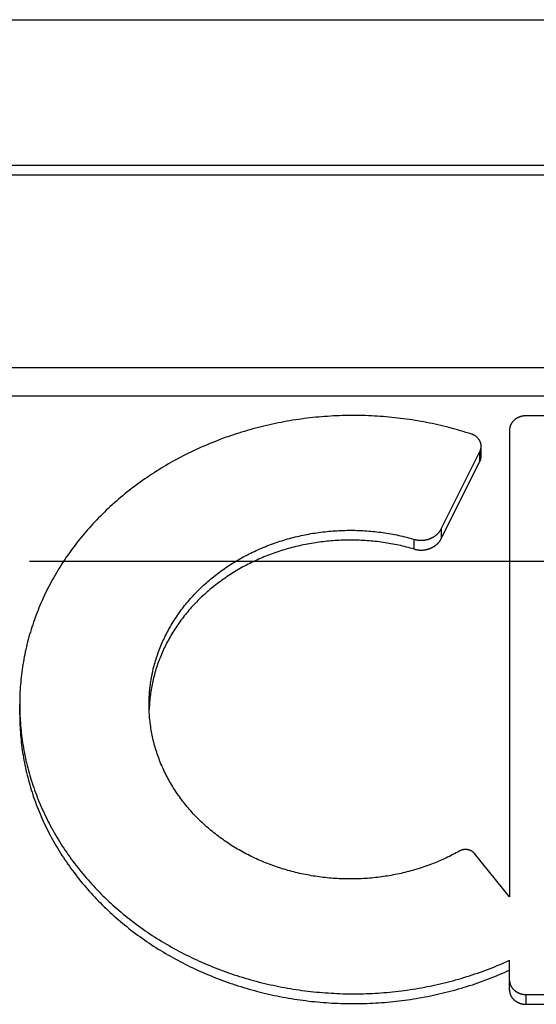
# Model space of a CAD drawing. Header units: inches. Extents: x 0 to 82.5, y 0 to 53.4.
# Tile 118 of 128: x 71.91 to 72.173, y 33.516 to 34.017. Entities that reach past the tile are written whole.
import ezdxf

# ---------------------------------------------------------------- set-up
doc = ezdxf.new("R2010")
doc.units = ezdxf.units.IN
doc.header["$LTSCALE"] = 4.538835
doc.header["$MEASUREMENT"] = 0
doc.linetypes.add('HIDDEN', pattern=[0.2, 0.1, -0.1])
doc.layers.add('DEFAULT_2', color=8, linetype='HIDDEN')
doc.layers.add('DOOR_ASSEMBLY', color=7, linetype='CONTINUOUS')

msp = doc.modelspace()

# ---------------------------------------------------------------- linework, layer by layer
at = {"layer": 'DEFAULT_2', "color": 8, "linetype": 'HIDDEN'}
msp.add_line((79.63096, 33.74122), (64.43799, 33.74122), dxfattribs=at)
at = {"layer": 'DOOR_ASSEMBLY', "color": 3, "linetype": 'Continuous'}
msp.add_line((64.15914, 34.01712), (79.90981, 34.01712), dxfattribs=at)
at = {"layer": 'DOOR_ASSEMBLY', "color": 8, "linetype": 'HIDDEN'}
msp.add_line((64.12948, 33.96112), (79.93948, 33.96112), dxfattribs=at)
at = {"layer": 'DOOR_ASSEMBLY', "color": 7, "linetype": 'Continuous'}
for p, q in [((72.51972, 33.94292), (71.54923, 33.94292)), ((72.51972, 33.93792), (71.54923, 33.93792)), ((72.76317, 33.83985), (71.30578, 33.83985)), ((72.77002, 33.82546), (71.29894, 33.82546)), ((72.39928, 33.81545), (72.16778, 33.81545)), ((72.15938, 33.80817), (72.15938, 33.57053)), ((72.14492, 33.79492), (72.14492, 33.79992)), ((72.1246, 33.75789), (72.14428, 33.79727)), ((72.14428, 33.79227), (72.14428, 33.79727)), ((72.1246, 33.75289), (72.14428, 33.79227)), ((72.12468, 33.75304), (72.12468, 33.75804)), ((72.11078, 33.74758), (72.11078, 33.75258)), ((71.90988, 33.66319), (71.90988, 33.66839)), ((72.15938, 33.57053), (72.14148, 33.59262)), ((72.15938, 33.5231), (72.15938, 33.53826)), ((72.16778, 33.51582), (72.16778, 33.52082)), ((72.16778, 33.52082), (72.39928, 33.52082)), ((72.16778, 33.51582), (72.39928, 33.51582))]:
    msp.add_line(p, q, dxfattribs=at)
for points in [[(72.13998, 33.80611), (72.13858, 33.80656), (72.13717, 33.807), (72.13576, 33.80744), (72.13435, 33.80786), (72.13293, 33.80826), (72.13151, 33.80866), (72.13009, 33.80905), (72.12866, 33.80943), (72.12723, 33.80979), (72.12579, 33.81015), (72.12435, 33.81049), (72.12291, 33.81082), (72.12146, 33.81115), (72.12001, 33.81146), (72.11856, 33.81176), (72.1171, 33.81205), (72.11564, 33.81232), (72.11418, 33.81259), (72.11271, 33.81285), (72.11125, 33.81309), (72.10978, 33.81332), (72.10831, 33.81355), (72.10683, 33.81376), (72.10536, 33.81396), (72.10388, 33.81414), (72.1024, 33.81432), (72.10092, 33.81449), (72.09943, 33.81464), (72.09795, 33.81478), (72.09646, 33.81492), (72.09498, 33.81504), (72.09349, 33.81515), (72.092, 33.81524), (72.09051, 33.81533), (72.08902, 33.81541), (72.08752, 33.81547), (72.08603, 33.81552), (72.08454, 33.81556), (72.08304, 33.81559), (72.08155, 33.81561), (72.08006, 33.81562), (72.07856, 33.81561), (72.07707, 33.8156), (72.07558, 33.81557), (72.07408, 33.81553), (72.07259, 33.81548), (72.0711, 33.81542), (72.06961, 33.81535), (72.06811, 33.81527), (72.06662, 33.81517), (72.06514, 33.81506), (72.06365, 33.81495), (72.06216, 33.81482), (72.06068, 33.81468), (72.05919, 33.81452), (72.05771, 33.81436), (72.05623, 33.81419), (72.05475, 33.814), (72.05328, 33.8138), (72.0518, 33.8136), (72.05033, 33.81338), (72.04886, 33.81315), (72.04739, 33.81291), (72.04593, 33.81265), (72.04446, 33.81239), (72.043, 33.81211), (72.04155, 33.81183), (72.04009, 33.81153), (72.03864, 33.81122), (72.0372, 33.8109), (72.03575, 33.81057), (72.03431, 33.81023), (72.03287, 33.80988), (72.03144, 33.80952), (72.03001, 33.80914), (72.02858, 33.80876), (72.02716, 33.80836), (72.02574, 33.80795), (72.02433, 33.80754), (72.02292, 33.80711), (72.02151, 33.80667), (72.02011, 33.80622), (72.01872, 33.80576), (72.01732, 33.80529), (72.01594, 33.80481), (72.01456, 33.80432), (72.01318, 33.80381), (72.01181, 33.8033), (72.01044, 33.80278), (72.00908, 33.80224), (72.00773, 33.8017), (72.00638, 33.80115), (72.00503, 33.80058), (72.00369, 33.80001), (72.00236, 33.79942), (72.00103, 33.79883), (71.99971, 33.79822), (71.9984, 33.79761), (71.99709, 33.79698), (71.99579, 33.79635), (71.99449, 33.7957), (71.99321, 33.79505), (71.99192, 33.79438), (71.99065, 33.79371), (71.98938, 33.79302), (71.98812, 33.79233), (71.98687, 33.79163), (71.98562, 33.79092), (71.98438, 33.79019), (71.98315, 33.78946), (71.98192, 33.78872), (71.98071, 33.78797), (71.9795, 33.78721), (71.97829, 33.78644), (71.9771, 33.78567), (71.97591, 33.78488), (71.97474, 33.78408), (71.97357, 33.78328), (71.9724, 33.78247), (71.97125, 33.78164), (71.97011, 33.78081), (71.96897, 33.77997), (71.96784, 33.77912), (71.96672, 33.77827), (71.96561, 33.7774), (71.96451, 33.77653), (71.96342, 33.77565), (71.96233, 33.77476), (71.96126, 33.77386), (71.96019, 33.77295), (71.95914, 33.77203), (71.95809, 33.77111), (71.95705, 33.77018), (71.95603, 33.76924), (71.95501, 33.7683), (71.954, 33.76734), (71.953, 33.76638), (71.95201, 33.76541), (71.95103, 33.76443), (71.95006, 33.76345), (71.9491, 33.76246), (71.94815, 33.76146), (71.94721, 33.76045), (71.94628, 33.75944), (71.94536, 33.75842), (71.94446, 33.75739), (71.94356, 33.75636), (71.94267, 33.75532), (71.94179, 33.75427), (71.94093, 33.75322), (71.94007, 33.75216), (71.93923, 33.75109), (71.93839, 33.75001), (71.93757, 33.74893), (71.93676, 33.74785), (71.93596, 33.74676), (71.93517, 33.74566), (71.93439, 33.74455), (71.93362, 33.74344), (71.93287, 33.74233), (71.93212, 33.74121), (71.93139, 33.74008), (71.93067, 33.73895), (71.92996, 33.73781), (71.92926, 33.73666), (71.92857, 33.73552), (71.9279, 33.73436), (71.92723, 33.7332), (71.92658, 33.73204), (71.92594, 33.73087), (71.92532, 33.7297), (71.9247, 33.72852), (71.9241, 33.72733), (71.9235, 33.72615), (71.92292, 33.72495), (71.92236, 33.72376), (71.9218, 33.72256), (71.92126, 33.72135), (71.92072, 33.72014), (71.92021, 33.71893), (71.9197, 33.71771), (71.91921, 33.71649), (71.91872, 33.71527), (71.91825, 33.71404), (71.9178, 33.71281), (71.91735, 33.71157), (71.91692, 33.71033), (71.9165, 33.70909), (71.91609, 33.70785), (71.9157, 33.7066), (71.91532, 33.70535), (71.91495, 33.70409), (71.9146, 33.70284), (71.91425, 33.70158), (71.91392, 33.70032), (71.9136, 33.69905), (71.9133, 33.69779), (71.91301, 33.69652), (71.91273, 33.69525)], [(72.16778, 33.81545), (72.16762, 33.81544), (72.16746, 33.81544), (72.16731, 33.81543), (72.16715, 33.81542), (72.16699, 33.81541), (72.16684, 33.8154), (72.16668, 33.81538), (72.16653, 33.81536), (72.16637, 33.81534), (72.16622, 33.81532), (72.16606, 33.81529), (72.16591, 33.81526), (72.16576, 33.81523), (72.1656, 33.8152), (72.16545, 33.81516), (72.1653, 33.81512), (72.16515, 33.81508), (72.165, 33.81504), (72.16486, 33.81499), (72.16471, 33.81494), (72.16456, 33.81489), (72.16442, 33.81484), (72.16428, 33.81478), (72.16413, 33.81472), (72.16399, 33.81466), (72.16385, 33.8146), (72.16371, 33.81454), (72.16358, 33.81447), (72.16344, 33.8144), (72.16331, 33.81433), (72.16318, 33.81426), (72.16305, 33.81418), (72.16292, 33.8141), (72.16279, 33.81402), (72.16266, 33.81394), (72.16254, 33.81386), (72.16242, 33.81377), (72.1623, 33.81368), (72.16218, 33.81359), (72.16206, 33.8135), (72.16195, 33.81341), (72.16184, 33.81331), (72.16173, 33.81322), (72.16162, 33.81312), (72.16151, 33.81302), (72.16141, 33.81292), (72.16131, 33.81281), (72.16121, 33.81271), (72.16111, 33.8126), (72.16102, 33.81249), (72.16093, 33.81238), (72.16084, 33.81227), (72.16075, 33.81216), (72.16067, 33.81204), (72.16058, 33.81193), (72.1605, 33.81181), (72.16043, 33.81169), (72.16035, 33.81157), (72.16028, 33.81145), (72.16021, 33.81133), (72.16014, 33.8112), (72.16008, 33.81108), (72.16002, 33.81095), (72.15996, 33.81083), (72.1599, 33.8107), (72.15985, 33.81057), (72.1598, 33.81044), (72.15975, 33.81031), (72.15971, 33.81018), (72.15966, 33.81005), (72.15962, 33.80992), (72.15959, 33.80979), (72.15955, 33.80966), (72.15952, 33.80952), (72.1595, 33.80939), (72.15947, 33.80925), (72.15945, 33.80912), (72.15943, 33.80899), (72.15941, 33.80885), (72.1594, 33.80871), (72.15939, 33.80858), (72.15938, 33.80844), (72.15938, 33.80831), (72.15938, 33.80817)], [(72.14492, 33.79992), (72.14492, 33.8), (72.14491, 33.80013), (72.14491, 33.80026), (72.1449, 33.80038), (72.14489, 33.80051), (72.14487, 33.80064), (72.14486, 33.80077), (72.14484, 33.80089), (72.14481, 33.80102), (72.14479, 33.80114), (72.14476, 33.80127), (72.14473, 33.80139), (72.14469, 33.80152), (72.14466, 33.80164), (72.14462, 33.80177), (72.14457, 33.80189), (72.14453, 33.80201), (72.14448, 33.80213), (72.14443, 33.80225), (72.14438, 33.80237), (72.14432, 33.80249), (72.14426, 33.80261), (72.1442, 33.80272), (72.14414, 33.80284), (72.14407, 33.80295), (72.144, 33.80306), (72.14393, 33.80318), (72.14386, 33.80329), (72.14378, 33.8034), (72.1437, 33.8035), (72.14362, 33.80361), (72.14354, 33.80372), (72.14345, 33.80382), (72.14336, 33.80392), (72.14327, 33.80402), (72.14318, 33.80412), (72.14308, 33.80422), (72.14299, 33.80432), (72.14289, 33.80441), (72.14279, 33.80451), (72.14268, 33.8046), (72.14258, 33.80469), (72.14247, 33.80477), (72.14236, 33.80486), (72.14225, 33.80494), (72.14214, 33.80503), (72.14202, 33.80511), (72.14191, 33.80518), (72.14179, 33.80526), (72.14167, 33.80534), (72.14155, 33.80541), (72.14142, 33.80548), (72.1413, 33.80555), (72.14117, 33.80561), (72.14105, 33.80568), (72.14092, 33.80574), (72.14079, 33.8058), (72.14065, 33.80586), (72.14052, 33.80591), (72.14039, 33.80597), (72.14025, 33.80602), (72.14012, 33.80606), (72.13998, 33.80611)], [(72.14428, 33.79727), (72.14434, 33.79738), (72.14439, 33.7975), (72.14444, 33.79762), (72.14449, 33.79774), (72.14454, 33.79786), (72.14458, 33.79798), (72.14463, 33.79811), (72.14467, 33.79823), (72.1447, 33.79835), (72.14474, 33.79848), (72.14477, 33.7986), (72.14479, 33.79873), (72.14482, 33.79886), (72.14484, 33.79898), (72.14486, 33.79911), (72.14488, 33.79924), (72.14489, 33.79936), (72.1449, 33.79949), (72.14491, 33.79962), (72.14492, 33.79975), (72.14492, 33.79987)], [(72.14428, 33.79227), (72.14433, 33.79238), (72.14439, 33.7925), (72.14444, 33.79261), (72.14449, 33.79273), (72.14454, 33.79285), (72.14458, 33.79297), (72.14462, 33.79309), (72.14466, 33.79321), (72.14469, 33.79333), (72.14473, 33.79345), (72.14476, 33.79357), (72.14479, 33.79369), (72.14481, 33.79382), (72.14483, 33.79394), (72.14485, 33.79406), (72.14487, 33.79419), (72.14489, 33.79431), (72.1449, 33.79444), (72.14491, 33.79456), (72.14491, 33.79469), (72.14492, 33.79481), (72.14492, 33.79492)], [(72.11096, 33.75253), (72.11115, 33.75248), (72.11134, 33.75243), (72.11153, 33.75239), (72.11172, 33.75235), (72.11191, 33.75231), (72.1121, 33.75228), (72.11229, 33.75224), (72.11248, 33.75221), (72.11267, 33.75219), (72.11287, 33.75216), (72.11306, 33.75214), (72.11325, 33.75213), (72.11345, 33.75211), (72.11364, 33.7521), (72.11384, 33.75209), (72.11403, 33.75208), (72.11423, 33.75208), (72.11442, 33.75208), (72.11462, 33.75208), (72.11481, 33.75209), (72.11501, 33.7521), (72.1152, 33.75211), (72.1154, 33.75212), (72.11559, 33.75214), (72.11579, 33.75216), (72.11598, 33.75219), (72.11617, 33.75221), (72.11637, 33.75224), (72.11656, 33.75227), (72.11675, 33.75231), (72.11694, 33.75235), (72.11713, 33.75239), (72.11732, 33.75243), (72.1175, 33.75248), (72.11769, 33.75253), (72.11788, 33.75258), (72.11806, 33.75263), (72.11824, 33.75269), (72.11843, 33.75275), (72.11861, 33.75281), (72.11879, 33.75288), (72.11897, 33.75295), (72.11914, 33.75302), (72.11932, 33.75309), (72.11949, 33.75317), (72.11967, 33.75325), (72.11984, 33.75333), (72.12001, 33.75341), (72.12017, 33.7535), (72.12034, 33.75359), (72.1205, 33.75368), (72.12067, 33.75378), (72.12083, 33.75387), (72.12098, 33.75397), (72.12114, 33.75407), (72.12129, 33.75418), (72.12145, 33.75428), (72.1216, 33.75439), (72.12174, 33.7545), (72.12189, 33.75462), (72.12203, 33.75473), (72.12217, 33.75485), (72.12231, 33.75497), (72.12245, 33.75509), (72.12258, 33.75521), (72.12271, 33.75534), (72.12284, 33.75546), (72.12297, 33.75559), (72.12309, 33.75573), (72.12321, 33.75586), (72.12333, 33.75599), (72.12344, 33.75613), (72.12356, 33.75627), (72.12366, 33.75641), (72.12377, 33.75655), (72.12388, 33.75669), (72.12398, 33.75684), (72.12407, 33.75698), (72.12417, 33.75713), (72.12426, 33.75728), (72.12435, 33.75743), (72.12444, 33.75758), (72.12452, 33.75773), (72.1246, 33.75789)], [(71.97578, 33.66839), (71.97578, 33.66875), (71.97579, 33.66963), (71.97581, 33.67052), (71.97584, 33.67141), (71.97588, 33.6723), (71.97593, 33.67318), (71.97599, 33.67407), (71.97606, 33.67495), (71.97614, 33.67584), (71.97623, 33.67672), (71.97633, 33.6776), (71.97644, 33.67849), (71.97656, 33.67937), (71.9767, 33.68025), (71.97684, 33.68113), (71.97699, 33.682), (71.97715, 33.68288), (71.97732, 33.68376), (71.97751, 33.68463), (71.9777, 33.6855), (71.9779, 33.68637), (71.97811, 33.68724), (71.97834, 33.6881), (71.97857, 33.68897), (71.97881, 33.68983), (71.97906, 33.69069), (71.97933, 33.69155), (71.9796, 33.6924), (71.97988, 33.69326), (71.98017, 33.69411), (71.98047, 33.69496), (71.98079, 33.6958), (71.98111, 33.69664), (71.98144, 33.69748), (71.98178, 33.69832), (71.98213, 33.69916), (71.98249, 33.69999), (71.98286, 33.70081), (71.98324, 33.70164), (71.98363, 33.70246), (71.98402, 33.70328), (71.98443, 33.70409), (71.98485, 33.7049), (71.98527, 33.70571), (71.98571, 33.70651), (71.98615, 33.70731), (71.98661, 33.70811), (71.98707, 33.7089), (71.98754, 33.70969), (71.98802, 33.71047), (71.98851, 33.71125), (71.98901, 33.71202), (71.98952, 33.7128), (71.99004, 33.71356), (71.99056, 33.71432), (71.9911, 33.71508), (71.99164, 33.71583), (71.99219, 33.71658), (71.99275, 33.71732), (71.99332, 33.71806), (71.9939, 33.71879), (71.99449, 33.71952), (71.99508, 33.72025), (71.99568, 33.72096), (71.9963, 33.72168), (71.99691, 33.72238), (71.99754, 33.72308), (71.99818, 33.72378), (71.99882, 33.72447), (71.99947, 33.72516), (72.00013, 33.72584), (72.0008, 33.72651), (72.00147, 33.72718), (72.00216, 33.72784), (72.00285, 33.7285), (72.00354, 33.72915), (72.00425, 33.72979), (72.00496, 33.73043), (72.00568, 33.73106), (72.00641, 33.73168), (72.00714, 33.7323), (72.00788, 33.73292), (72.00863, 33.73352), (72.00939, 33.73412), (72.01015, 33.73472), (72.01092, 33.7353), (72.01169, 33.73588), (72.01248, 33.73645), (72.01326, 33.73702), (72.01406, 33.73758), (72.01486, 33.73813), (72.01567, 33.73868), (72.01648, 33.73922), (72.0173, 33.73975), (72.01813, 33.74027), (72.01896, 33.74079), (72.0198, 33.7413), (72.02065, 33.7418), (72.0215, 33.7423), (72.02235, 33.74279), (72.02322, 33.74327), (72.02408, 33.74374), (72.02495, 33.7442), (72.02583, 33.74466), (72.02672, 33.74511), (72.0276, 33.74556), (72.0285, 33.74599), (72.0294, 33.74642), (72.0303, 33.74684), (72.03121, 33.74725), (72.03212, 33.74765), (72.03304, 33.74805), (72.03396, 33.74843), (72.03488, 33.74881), (72.03581, 33.74919), (72.03675, 33.74955), (72.03769, 33.74991), (72.03863, 33.75025), (72.03958, 33.75059), (72.04053, 33.75092), (72.04148, 33.75125), (72.04244, 33.75156), (72.0434, 33.75187), (72.04437, 33.75216), (72.04534, 33.75245), (72.04631, 33.75273), (72.04728, 33.75301), (72.04826, 33.75327), (72.04924, 33.75353), (72.05023, 33.75377), (72.05122, 33.75401), (72.0522, 33.75424), (72.0532, 33.75446), (72.05419, 33.75468), (72.05519, 33.75488), (72.05619, 33.75508), (72.05719, 33.75526), (72.05819, 33.75544), (72.0592, 33.75561), (72.06021, 33.75577), (72.06122, 33.75592), (72.06223, 33.75607), (72.06324, 33.7562), (72.06426, 33.75633), (72.06527, 33.75644), (72.06629, 33.75655), (72.06731, 33.75665), (72.06833, 33.75674), (72.06935, 33.75682), (72.07037, 33.7569), (72.07139, 33.75696), (72.07241, 33.75702), (72.07344, 33.75706), (72.07446, 33.7571), (72.07548, 33.75713), (72.07651, 33.75715), (72.07753, 33.75716), (72.07856, 33.75716), (72.07958, 33.75715), (72.08061, 33.75714), (72.08163, 33.75711), (72.08266, 33.75708), (72.08368, 33.75704), (72.0847, 33.75699), (72.08572, 33.75693), (72.08675, 33.75686), (72.08777, 33.75678), (72.08879, 33.75669), (72.08981, 33.7566), (72.09082, 33.75649), (72.09184, 33.75638), (72.09285, 33.75626), (72.09387, 33.75613), (72.09488, 33.75599), (72.09589, 33.75584), (72.0969, 33.75568), (72.09791, 33.75552), (72.09891, 33.75534), (72.09991, 33.75516), (72.10091, 33.75497), (72.10191, 33.75477), (72.10291, 33.75456), (72.1039, 33.75434), (72.10489, 33.75412), (72.10588, 33.75388), (72.10687, 33.75364), (72.10785, 33.75339), (72.10883, 33.75313), (72.1098, 33.75286), (72.11096, 33.75253)], [(72.11096, 33.74753), (72.11114, 33.74748), (72.11132, 33.74744), (72.11151, 33.74739), (72.11169, 33.74735), (72.11188, 33.74732), (72.11207, 33.74728), (72.11225, 33.74725), (72.11244, 33.74722), (72.11263, 33.74719), (72.11282, 33.74717), (72.11301, 33.74715), (72.1132, 33.74713), (72.11339, 33.74711), (72.11358, 33.7471), (72.11377, 33.74709), (72.11396, 33.74709), (72.11415, 33.74708), (72.11434, 33.74708), (72.11453, 33.74708), (72.11472, 33.74709), (72.11491, 33.74709), (72.1151, 33.7471), (72.11529, 33.74712), (72.11548, 33.74713), (72.11567, 33.74715), (72.11586, 33.74717), (72.11605, 33.74719), (72.11624, 33.74722), (72.11643, 33.74725), (72.11661, 33.74728), (72.1168, 33.74732), (72.11699, 33.74736), (72.11717, 33.7474), (72.11735, 33.74744), (72.11754, 33.74749), (72.11772, 33.74753), (72.1179, 33.74759), (72.11808, 33.74764), (72.11826, 33.7477), (72.11844, 33.74775), (72.11862, 33.74782), (72.11879, 33.74788), (72.11897, 33.74795), (72.11914, 33.74802), (72.11931, 33.74809), (72.11948, 33.74816), (72.11965, 33.74824), (72.11982, 33.74832), (72.11998, 33.7484), (72.12015, 33.74849), (72.12031, 33.74857), (72.12047, 33.74866), (72.12063, 33.74876), (72.12079, 33.74885), (72.12094, 33.74895), (72.12109, 33.74904), (72.12125, 33.74914), (72.12139, 33.74925), (72.12154, 33.74935), (72.12169, 33.74946), (72.12183, 33.74957), (72.12197, 33.74968), (72.12211, 33.74979), (72.12225, 33.74991), (72.12238, 33.75003), (72.12251, 33.75015), (72.12264, 33.75027), (72.12277, 33.75039), (72.12289, 33.75052), (72.12301, 33.75064), (72.12313, 33.75077), (72.12325, 33.7509), (72.12336, 33.75104), (72.12348, 33.75117), (72.12359, 33.75131), (72.12369, 33.75144), (72.1238, 33.75158), (72.1239, 33.75172), (72.12399, 33.75186), (72.12409, 33.75201), (72.12418, 33.75215), (72.12427, 33.7523), (72.12436, 33.75244), (72.12444, 33.75259), (72.12452, 33.75274), (72.1246, 33.75289)], [(72.11096, 33.74753), (72.10981, 33.74786), (72.10884, 33.74812), (72.10786, 33.74838), (72.10688, 33.74863), (72.1059, 33.74888), (72.10492, 33.74911), (72.10394, 33.74934), (72.10295, 33.74955), (72.10196, 33.74976), (72.10096, 33.74996), (72.09997, 33.75015), (72.09897, 33.75033), (72.09797, 33.75051), (72.09697, 33.75067), (72.09596, 33.75083), (72.09496, 33.75098), (72.09395, 33.75112), (72.09294, 33.75125), (72.09193, 33.75137), (72.09092, 33.75148), (72.08991, 33.75159), (72.0889, 33.75168), (72.08788, 33.75177), (72.08687, 33.75185), (72.08585, 33.75192), (72.08483, 33.75198), (72.08382, 33.75203), (72.0828, 33.75208), (72.08178, 33.75211), (72.08076, 33.75214), (72.07974, 33.75215), (72.07872, 33.75216), (72.0777, 33.75216), (72.07668, 33.75215), (72.07566, 33.75213), (72.07464, 33.75211), (72.07362, 33.75207), (72.0726, 33.75203), (72.07159, 33.75197), (72.07057, 33.75191), (72.06955, 33.75184), (72.06854, 33.75176), (72.06752, 33.75167), (72.06651, 33.75157), (72.0655, 33.75147), (72.06449, 33.75135), (72.06348, 33.75123), (72.06247, 33.7511), (72.06146, 33.75096), (72.06046, 33.75081), (72.05945, 33.75065), (72.05845, 33.75049), (72.05745, 33.75031), (72.05646, 33.75013), (72.05546, 33.74993), (72.05447, 33.74973), (72.05348, 33.74952), (72.05249, 33.74931), (72.0515, 33.74908), (72.05052, 33.74884), (72.04954, 33.7486), (72.04856, 33.74835), (72.04759, 33.74809), (72.04662, 33.74782), (72.04565, 33.74754), (72.04468, 33.74726), (72.04372, 33.74697), (72.04276, 33.74666), (72.04181, 33.74635), (72.04086, 33.74604), (72.03991, 33.74571), (72.03897, 33.74537), (72.03803, 33.74503), (72.03709, 33.74468), (72.03616, 33.74432), (72.03523, 33.74395), (72.03431, 33.74358), (72.03339, 33.7432), (72.03248, 33.74281), (72.03157, 33.74241), (72.03066, 33.742), (72.02976, 33.74159), (72.02886, 33.74117), (72.02797, 33.74074), (72.02709, 33.7403), (72.02621, 33.73985), (72.02533, 33.7394), (72.02446, 33.73894), (72.02359, 33.73847), (72.02274, 33.738), (72.02188, 33.73752), (72.02103, 33.73703), (72.02019, 33.73653), (72.01935, 33.73603), (72.01852, 33.73552), (72.0177, 33.735), (72.01688, 33.73447), (72.01606, 33.73394), (72.01526, 33.7334), (72.01445, 33.73285), (72.01366, 33.7323), (72.01287, 33.73174), (72.01209, 33.73117), (72.01131, 33.7306), (72.01055, 33.73002), (72.00978, 33.72943), (72.00903, 33.72884), (72.00828, 33.72824), (72.00754, 33.72763), (72.0068, 33.72702), (72.00608, 33.7264), (72.00536, 33.72578), (72.00464, 33.72515), (72.00394, 33.72451), (72.00324, 33.72386), (72.00255, 33.72321), (72.00187, 33.72256), (72.00119, 33.7219), (72.00052, 33.72123), (71.99986, 33.72056), (71.99921, 33.71988), (71.99856, 33.7192), (71.99793, 33.71851), (71.9973, 33.71781), (71.99668, 33.71711), (71.99606, 33.71641), (71.99546, 33.71569), (71.99486, 33.71498), (71.99427, 33.71426), (71.99369, 33.71353), (71.99312, 33.7128), (71.99256, 33.71206), (71.992, 33.71132), (71.99146, 33.71058), (71.99092, 33.70983), (71.99039, 33.70907), (71.98987, 33.70831), (71.98936, 33.70755), (71.98886, 33.70678), (71.98836, 33.70601), (71.98788, 33.70523), (71.9874, 33.70445), (71.98693, 33.70367), (71.98648, 33.70288), (71.98603, 33.70208), (71.98559, 33.70129), (71.98516, 33.70049), (71.98473, 33.69968), (71.98432, 33.69888), (71.98392, 33.69806), (71.98353, 33.69725), (71.98314, 33.69643), (71.98277, 33.69561), (71.9824, 33.69479), (71.98205, 33.69396), (71.9817, 33.69313), (71.98136, 33.69229), (71.98103, 33.69146), (71.98072, 33.69062), (71.98041, 33.68978), (71.98011, 33.68893), (71.97982, 33.68809), (71.97954, 33.68724), (71.97927, 33.68638), (71.97902, 33.68553), (71.97877, 33.68467), (71.97853, 33.68382), (71.9783, 33.68296), (71.97808, 33.68209), (71.97787, 33.68123), (71.97767, 33.68036), (71.97748, 33.6795), (71.9773, 33.67863), (71.97713, 33.67776), (71.97697, 33.67688), (71.97682, 33.67601), (71.97668, 33.67514), (71.97655, 33.67426), (71.97643, 33.67338), (71.97632, 33.6725), (71.97622, 33.67163), (71.97613, 33.67075), (71.97605, 33.66987), (71.97598, 33.66898), (71.97592, 33.6681), (71.97587, 33.66722), (71.97583, 33.66634), (71.97582, 33.66589)], [(71.91273, 33.69525), (71.91246, 33.69397), (71.91221, 33.6927), (71.91197, 33.69142), (71.91174, 33.69014), (71.91153, 33.68886), (71.91133, 33.68758), (71.91114, 33.6863), (71.91096, 33.68501), (71.9108, 33.68372), (71.91065, 33.68244), (71.91052, 33.68115), (71.91039, 33.67986), (71.91028, 33.67857), (71.91019, 33.67728), (71.9101, 33.67599), (71.91003, 33.67469), (71.90998, 33.6734), (71.90993, 33.67211), (71.9099, 33.67082), (71.90988, 33.66952), (71.90988, 33.66839)], [(71.90988, 33.66823), (71.90989, 33.66693), (71.90991, 33.66564), (71.90994, 33.66435), (71.90999, 33.66305), (71.91005, 33.66176), (71.91012, 33.66047), (71.91021, 33.65918), (71.91031, 33.65789), (71.91042, 33.6566), (71.91055, 33.65531), (71.91069, 33.65402), (71.91084, 33.65273), (71.91101, 33.65145), (71.91119, 33.65016), (71.91138, 33.64888), (71.91158, 33.6476), (71.9118, 33.64632), (71.91203, 33.64504), (71.91227, 33.64376), (71.91253, 33.64249), (71.9128, 33.64122), (71.91308, 33.63995), (71.91338, 33.63868), (71.91368, 33.63741), (71.91401, 33.63615), (71.91434, 33.63489), (71.91469, 33.63363), (71.91504, 33.63237), (71.91542, 33.63112), (71.9158, 33.62987), (71.9162, 33.62862), (71.91661, 33.62738), (71.91703, 33.62614), (71.91747, 33.6249), (71.91791, 33.62367), (71.91837, 33.62243), (71.91885, 33.62121), (71.91933, 33.61998), (71.91983, 33.61876), (71.92034, 33.61755), (71.92086, 33.61634), (71.92139, 33.61513), (71.92194, 33.61392), (71.9225, 33.61272), (71.92307, 33.61153), (71.92365, 33.61034), (71.92425, 33.60915), (71.92486, 33.60797), (71.92548, 33.60679), (71.92611, 33.60562), (71.92675, 33.60445), (71.9274, 33.60329), (71.92807, 33.60213), (71.92875, 33.60098), (71.92944, 33.59983), (71.93014, 33.59869), (71.93085, 33.59755), (71.93158, 33.59642), (71.93231, 33.59529), (71.93306, 33.59417), (71.93382, 33.59306), (71.93459, 33.59195), (71.93537, 33.59085), (71.93616, 33.58975), (71.93697, 33.58866), (71.93778, 33.58758), (71.93861, 33.5865), (71.93944, 33.58542), (71.94029, 33.58436), (71.94115, 33.5833), (71.94202, 33.58225), (71.9429, 33.5812), (71.94379, 33.58016), (71.94469, 33.57913), (71.9456, 33.57811), (71.94652, 33.57709), (71.94745, 33.57608), (71.94839, 33.57507), (71.94935, 33.57407), (71.95031, 33.57308), (71.95128, 33.5721), (71.95226, 33.57113), (71.95325, 33.57016), (71.95426, 33.5692), (71.95527, 33.56825), (71.95629, 33.5673), (71.95732, 33.56637), (71.95836, 33.56544), (71.95941, 33.56452), (71.96047, 33.5636), (71.96153, 33.5627), (71.96261, 33.5618), (71.9637, 33.56092), (71.96479, 33.56004), (71.9659, 33.55916), (71.96701, 33.5583), (71.96813, 33.55745), (71.96926, 33.5566), (71.9704, 33.55576), (71.97155, 33.55493), (71.9727, 33.55411), (71.97387, 33.5533), (71.97504, 33.5525), (71.97622, 33.55171), (71.97741, 33.55092), (71.9786, 33.55015), (71.97981, 33.54938), (71.98102, 33.54862), (71.98224, 33.54788), (71.98346, 33.54714), (71.9847, 33.54641), (71.98594, 33.54569), (71.98719, 33.54498), (71.98844, 33.54428), (71.98971, 33.54359), (71.99098, 33.54291), (71.99225, 33.54223), (71.99354, 33.54157), (71.99483, 33.54092), (71.99612, 33.54028), (71.99743, 33.53964), (71.99874, 33.53902), (72.00005, 33.53841), (72.00137, 33.53781), (72.0027, 33.53721), (72.00404, 33.53663), (72.00538, 33.53606), (72.00672, 33.5355), (72.00807, 33.53495), (72.00943, 33.53441), (72.01079, 33.53387), (72.01216, 33.53335), (72.01353, 33.53284), (72.01491, 33.53234), (72.01629, 33.53186), (72.01768, 33.53138), (72.01907, 33.53091), (72.02047, 33.53045), (72.02187, 33.53), (72.02328, 33.52957), (72.02469, 33.52914), (72.02611, 33.52873), (72.02753, 33.52832), (72.02895, 33.52793), (72.03038, 33.52755), (72.03181, 33.52718), (72.03324, 33.52682), (72.03468, 33.52647), (72.03612, 33.52613), (72.03757, 33.5258), (72.03902, 33.52549), (72.04047, 33.52518), (72.04192, 33.52489), (72.04338, 33.5246), (72.04484, 33.52433), (72.0463, 33.52407), (72.04777, 33.52382), (72.04924, 33.52358), (72.05071, 33.52335), (72.05218, 33.52314), (72.05366, 33.52293), (72.05513, 33.52274), (72.05661, 33.52256), (72.05809, 33.52238), (72.05957, 33.52222), (72.06106, 33.52207), (72.06254, 33.52194), (72.06403, 33.52181), (72.06552, 33.5217), (72.06701, 33.52159), (72.0685, 33.5215), (72.06999, 33.52142), (72.07148, 33.52135), (72.07297, 33.52129), (72.07447, 33.52124), (72.07596, 33.52121), (72.07745, 33.52118), (72.07895, 33.52117), (72.08044, 33.52117), (72.08193, 33.52118), (72.08343, 33.5212), (72.08492, 33.52123), (72.08641, 33.52128), (72.08791, 33.52133), (72.0894, 33.5214), (72.09089, 33.52148), (72.09238, 33.52157), (72.09387, 33.52167), (72.09536, 33.52178), (72.09684, 33.5219), (72.09833, 33.52204), (72.09981, 33.52219), (72.1013, 33.52234), (72.10278, 33.52251), (72.10426, 33.52269), (72.10574, 33.52288), (72.10721, 33.52309), (72.10868, 33.5233), (72.11016, 33.52352)], [(71.97702, 33.6546), (71.97687, 33.65548), (71.97672, 33.65636), (71.97659, 33.65724), (71.97647, 33.65812), (71.97635, 33.659), (71.97625, 33.65989), (71.97616, 33.66077), (71.97607, 33.66165), (71.976, 33.66254), (71.97594, 33.66342), (71.97589, 33.66431), (71.97584, 33.6652), (71.97581, 33.66608), (71.97579, 33.66697), (71.97578, 33.66786), (71.97578, 33.66839)], [(71.90988, 33.66319), (71.90989, 33.6619), (71.90991, 33.66061), (71.90994, 33.65932), (71.90999, 33.65804), (71.91005, 33.65675), (71.91012, 33.65546), (71.91021, 33.65418), (71.91031, 33.65289), (71.91042, 33.65161), (71.91055, 33.65032), (71.91069, 33.64904), (71.91084, 33.64776), (71.911, 33.64648), (71.91118, 33.6452), (71.91137, 33.64392), (71.91157, 33.64265), (71.91179, 33.64137), (71.91202, 33.6401), (71.91226, 33.63883), (71.91252, 33.63756), (71.91278, 33.63629), (71.91306, 33.63503), (71.91336, 33.63377), (71.91366, 33.63251), (71.91398, 33.63125), (71.91431, 33.62999), (71.91465, 33.62874), (71.91501, 33.62749), (71.91538, 33.62624), (71.91576, 33.625), (71.91616, 33.62375), (71.91656, 33.62251), (71.91698, 33.62128), (71.91741, 33.62005), (71.91786, 33.61882), (71.91831, 33.61759), (71.91878, 33.61637), (71.91926, 33.61515), (71.91976, 33.61393), (71.92026, 33.61272), (71.92078, 33.61152), (71.92131, 33.61031), (71.92185, 33.60911), (71.92241, 33.60792), (71.92298, 33.60673), (71.92355, 33.60554), (71.92414, 33.60436), (71.92475, 33.60318), (71.92536, 33.60201), (71.92599, 33.60084), (71.92662, 33.59967), (71.92727, 33.59852), (71.92794, 33.59736), (71.92861, 33.59621), (71.92929, 33.59507), (71.92999, 33.59393), (71.9307, 33.5928), (71.93142, 33.59167), (71.93215, 33.59055), (71.93289, 33.58943), (71.93364, 33.58832), (71.9344, 33.58722), (71.93518, 33.58612), (71.93597, 33.58502), (71.93676, 33.58394), (71.93757, 33.58286), (71.93839, 33.58178), (71.93922, 33.58071), (71.94006, 33.57965), (71.94091, 33.57859), (71.94177, 33.57754), (71.94265, 33.5765), (71.94353, 33.57546), (71.94442, 33.57443), (71.94533, 33.57341), (71.94624, 33.57239), (71.94717, 33.57139), (71.9481, 33.57038), (71.94904, 33.56939), (71.95, 33.5684), (71.95096, 33.56742), (71.95194, 33.56645), (71.95292, 33.56548), (71.95392, 33.56452), (71.95492, 33.56357), (71.95593, 33.56263), (71.95696, 33.56169), (71.95799, 33.56077), (71.95903, 33.55985), (71.96008, 33.55894), (71.96114, 33.55803), (71.96221, 33.55714), (71.96329, 33.55625), (71.96437, 33.55537), (71.96547, 33.5545), (71.96657, 33.55364), (71.96769, 33.55278), (71.96881, 33.55194), (71.96994, 33.5511), (71.97108, 33.55027), (71.97223, 33.54945), (71.97338, 33.54864), (71.97454, 33.54784), (71.97572, 33.54704), (71.97689, 33.54626), (71.97808, 33.54548), (71.97928, 33.54472), (71.98048, 33.54396), (71.98169, 33.54321), (71.98291, 33.54247), (71.98413, 33.54174), (71.98537, 33.54102), (71.98661, 33.54031), (71.98785, 33.53961), (71.98911, 33.53891), (71.99037, 33.53823), (71.99164, 33.53756), (71.99291, 33.53689), (71.99419, 33.53624), (71.99548, 33.53559), (71.99677, 33.53496), (71.99808, 33.53433), (71.99938, 33.53372), (72.0007, 33.53312), (72.00201, 33.53252), (72.00334, 33.53194), (72.00467, 33.53136), (72.00601, 33.5308), (72.00735, 33.53024), (72.0087, 33.5297), (72.01005, 33.52916), (72.01141, 33.52864), (72.01277, 33.52812), (72.01414, 33.52762), (72.01552, 33.52713), (72.0169, 33.52665), (72.01828, 33.52617), (72.01967, 33.52571), (72.02106, 33.52526), (72.02246, 33.52482), (72.02386, 33.52439), (72.02527, 33.52397), (72.02668, 33.52356), (72.02809, 33.52317), (72.02951, 33.52278), (72.03093, 33.5224), (72.03236, 33.52204), (72.03379, 33.52168), (72.03522, 33.52134), (72.03666, 33.52101), (72.0381, 33.52068), (72.03954, 33.52037), (72.04099, 33.52007), (72.04244, 33.51978), (72.04389, 33.51951), (72.04535, 33.51924), (72.0468, 33.51898), (72.04826, 33.51874), (72.04973, 33.5185), (72.05119, 33.51828), (72.05266, 33.51807), (72.05413, 33.51787), (72.0556, 33.51768), (72.05707, 33.5175), (72.05855, 33.51733), (72.06002, 33.51718), (72.0615, 33.51703), (72.06298, 33.5169), (72.06446, 33.51678), (72.06594, 33.51667), (72.06743, 33.51657), (72.06891, 33.51648), (72.07039, 33.5164), (72.07188, 33.51633), (72.07337, 33.51628), (72.07485, 33.51623), (72.07634, 33.5162), (72.07783, 33.51618), (72.07931, 33.51617), (72.0808, 33.51617), (72.08229, 33.51618), (72.08378, 33.51621), (72.08526, 33.51624), (72.08675, 33.51629), (72.08823, 33.51635), (72.08972, 33.51642), (72.0912, 33.5165), (72.09269, 33.51659), (72.09417, 33.51669), (72.09565, 33.5168), (72.09713, 33.51693), (72.09861, 33.51707), (72.10009, 33.51721), (72.10156, 33.51737), (72.10304, 33.51754), (72.10451, 33.51772), (72.10598, 33.51792), (72.10745, 33.51812), (72.10892, 33.51833)], [(72.13399, 33.59388), (72.13313, 33.5934), (72.13226, 33.59293), (72.13138, 33.59247), (72.1305, 33.59201), (72.12962, 33.59157), (72.12873, 33.59112), (72.12784, 33.59069), (72.12694, 33.59027), (72.12603, 33.58985), (72.12512, 33.58944), (72.12421, 33.58904), (72.12329, 33.58864), (72.12237, 33.58826), (72.12144, 33.58788), (72.12051, 33.58751), (72.11957, 33.58715), (72.11863, 33.5868), (72.11769, 33.58645), (72.11674, 33.58611), (72.11579, 33.58578), (72.11483, 33.58546), (72.11388, 33.58515), (72.11291, 33.58485), (72.11195, 33.58455), (72.11098, 33.58426), (72.11, 33.58399), (72.10903, 33.58372), (72.10805, 33.58345), (72.10707, 33.5832), (72.10608, 33.58295), (72.10509, 33.58272), (72.1041, 33.58249), (72.10311, 33.58227), (72.10212, 33.58206), (72.10112, 33.58186), (72.10012, 33.58167), (72.09912, 33.58148), (72.09811, 33.5813), (72.09711, 33.58114), (72.0961, 33.58098), (72.09509, 33.58083), (72.09408, 33.58069), (72.09306, 33.58055), (72.09205, 33.58043), (72.09103, 33.58032), (72.09001, 33.58021), (72.089, 33.58011), (72.08798, 33.58002), (72.08696, 33.57995), (72.08593, 33.57987), (72.08491, 33.57981), (72.08389, 33.57976), (72.08287, 33.57972), (72.08184, 33.57968), (72.08082, 33.57965), (72.07979, 33.57964), (72.07877, 33.57963), (72.07774, 33.57963), (72.07672, 33.57964), (72.07569, 33.57965), (72.07467, 33.57968), (72.07365, 33.57972), (72.07262, 33.57976), (72.0716, 33.57982), (72.07058, 33.57988), (72.06956, 33.57995), (72.06854, 33.58003), (72.06752, 33.58012), (72.0665, 33.58021), (72.06548, 33.58032), (72.06446, 33.58044), (72.06345, 33.58056), (72.06244, 33.58069), (72.06142, 33.58083), (72.06041, 33.58098), (72.05941, 33.58114), (72.0584, 33.58131), (72.0574, 33.58149), (72.05639, 33.58167), (72.05539, 33.58187), (72.0544, 33.58207), (72.0534, 33.58228), (72.05241, 33.5825), (72.05142, 33.58273), (72.05043, 33.58297), (72.04945, 33.58321), (72.04846, 33.58346), (72.04749, 33.58373), (72.04651, 33.584), (72.04554, 33.58428), (72.04457, 33.58456), (72.0436, 33.58486), (72.04264, 33.58516), (72.04168, 33.58548), (72.04072, 33.5858), (72.03977, 33.58613), (72.03883, 33.58647), (72.03788, 33.58681), (72.03694, 33.58716), (72.03601, 33.58753), (72.03507, 33.5879), (72.03415, 33.58827), (72.03322, 33.58866), (72.03231, 33.58905), (72.03139, 33.58946), (72.03048, 33.58987), (72.02958, 33.59028), (72.02868, 33.59071), (72.02779, 33.59114), (72.0269, 33.59158), (72.02601, 33.59203), (72.02513, 33.59249), (72.02426, 33.59295), (72.02339, 33.59342), (72.02253, 33.5939), (72.02167, 33.59439), (72.02082, 33.59488), (72.01998, 33.59538), (72.01914, 33.59589), (72.0183, 33.59641), (72.01747, 33.59693), (72.01665, 33.59746), (72.01584, 33.598), (72.01503, 33.59854), (72.01422, 33.59909), (72.01343, 33.59965), (72.01264, 33.60022), (72.01185, 33.60079), (72.01108, 33.60137), (72.01031, 33.60195), (72.00954, 33.60254), (72.00879, 33.60314), (72.00804, 33.60375), (72.00729, 33.60436), (72.00656, 33.60498), (72.00583, 33.6056), (72.00511, 33.60623), (72.00439, 33.60687), (72.00369, 33.60751), (72.00299, 33.60816), (72.0023, 33.60881), (72.00161, 33.60947), (72.00094, 33.61014), (72.00027, 33.61081), (71.99961, 33.61149), (71.99895, 33.61218), (71.99831, 33.61287), (71.99767, 33.61356), (71.99704, 33.61426), (71.99642, 33.61497), (71.99581, 33.61568), (71.9952, 33.6164), (71.99461, 33.61712), (71.99402, 33.61784), (71.99344, 33.61858), (71.99287, 33.61931), (71.99231, 33.62005), (71.99175, 33.6208), (71.99121, 33.62155), (71.99067, 33.62231), (71.99015, 33.62307), (71.98963, 33.62384), (71.98912, 33.6246), (71.98862, 33.62538), (71.98812, 33.62616), (71.98764, 33.62694), (71.98717, 33.62773), (71.9867, 33.62852), (71.98625, 33.62931), (71.9858, 33.63011), (71.98536, 33.63091), (71.98493, 33.63172), (71.98452, 33.63253), (71.98411, 33.63334), (71.98371, 33.63416), (71.98332, 33.63498), (71.98294, 33.6358), (71.98256, 33.63663), (71.9822, 33.63746), (71.98185, 33.6383), (71.98151, 33.63913), (71.98117, 33.63997), (71.98085, 33.64081), (71.98054, 33.64166), (71.98023, 33.64251), (71.97994, 33.64336), (71.97966, 33.64421), (71.97938, 33.64506), (71.97912, 33.64592), (71.97886, 33.64678), (71.97862, 33.64764), (71.97838, 33.64851), (71.97816, 33.64937), (71.97794, 33.65024), (71.97774, 33.65111), (71.97755, 33.65198), (71.97736, 33.65285), (71.97719, 33.65373), (71.97702, 33.6546)], [(72.14148, 33.59262), (72.14141, 33.5927), (72.14135, 33.59278), (72.14127, 33.59286), (72.1412, 33.59293), (72.14113, 33.59301), (72.14105, 33.59308), (72.14098, 33.59316), (72.1409, 33.59323), (72.14082, 33.5933), (72.14073, 33.59336), (72.14065, 33.59343), (72.14056, 33.5935), (72.14048, 33.59356), (72.14039, 33.59362), (72.1403, 33.59368), (72.14021, 33.59374), (72.14011, 33.5938), (72.14002, 33.59385), (72.13992, 33.59391), (72.13983, 33.59396), (72.13973, 33.59401), (72.13963, 33.59406), (72.13953, 33.5941), (72.13943, 33.59415), (72.13932, 33.59419), (72.13922, 33.59423), (72.13912, 33.59427), (72.13901, 33.59431), (72.1389, 33.59435), (72.1388, 33.59438), (72.13869, 33.59441), (72.13858, 33.59444), (72.13847, 33.59447), (72.13836, 33.59449), (72.13825, 33.59452), (72.13814, 33.59454), (72.13803, 33.59456), (72.13792, 33.59458), (72.1378, 33.59459), (72.13769, 33.59461), (72.13758, 33.59462), (72.13746, 33.59463), (72.13735, 33.59464), (72.13724, 33.59464), (72.13712, 33.59465), (72.13701, 33.59465), (72.13689, 33.59465), (72.13678, 33.59464), (72.13667, 33.59464), (72.13655, 33.59463), (72.13644, 33.59462), (72.13633, 33.59461), (72.13621, 33.5946), (72.1361, 33.59459), (72.13599, 33.59457), (72.13588, 33.59455), (72.13576, 33.59453), (72.13565, 33.59451), (72.13554, 33.59448), (72.13543, 33.59446), (72.13532, 33.59443), (72.13522, 33.5944), (72.13511, 33.59436), (72.135, 33.59433), (72.1349, 33.59429), (72.13479, 33.59426), (72.13469, 33.59422), (72.13458, 33.59417), (72.13448, 33.59413), (72.13438, 33.59408), (72.13428, 33.59404), (72.13418, 33.59399), (72.13408, 33.59394), (72.13399, 33.59388)], [(72.11016, 33.52352), (72.11162, 33.52376), (72.11309, 33.52401), (72.11455, 33.52427), (72.11602, 33.52453), (72.11747, 33.52482), (72.11893, 33.52511), (72.12038, 33.52541), (72.12183, 33.52572), (72.12328, 33.52605), (72.12472, 33.52638), (72.12616, 33.52673), (72.12759, 33.52709), (72.12903, 33.52746), (72.13046, 33.52784), (72.13188, 33.52823), (72.1333, 33.52863), (72.13472, 33.52904), (72.13613, 33.52946), (72.13754, 33.5299), (72.13894, 33.53034), (72.14034, 33.53079), (72.14173, 33.53126), (72.14312, 33.53174), (72.1445, 33.53222), (72.14588, 33.53272), (72.14726, 33.53323), (72.14863, 33.53375), (72.14999, 33.53427), (72.15135, 33.53481), (72.1527, 33.53536), (72.15405, 33.53592), (72.15539, 33.53649), (72.15672, 33.53707), (72.15805, 33.53766), (72.15938, 33.53826)], [(72.10892, 33.51833), (72.11038, 33.51856), (72.11184, 33.5188), (72.1133, 33.51904), (72.11476, 33.5193), (72.11621, 33.51957), (72.11767, 33.51985), (72.11911, 33.52014), (72.12056, 33.52045), (72.122, 33.52076), (72.12344, 33.52109), (72.12488, 33.52142), (72.12631, 33.52177), (72.12774, 33.52213), (72.12917, 33.52249), (72.13059, 33.52287), (72.132, 33.52326), (72.13342, 33.52366), (72.13483, 33.52407), (72.13623, 33.52449), (72.13763, 33.52493), (72.13903, 33.52537), (72.14042, 33.52582), (72.14181, 33.52629), (72.14319, 33.52676), (72.14457, 33.52725), (72.14594, 33.52774), (72.14731, 33.52825), (72.14867, 33.52876), (72.15003, 33.52929), (72.15138, 33.52983), (72.15273, 33.53037), (72.15407, 33.53093), (72.15541, 33.5315), (72.15674, 33.53208), (72.15806, 33.53266), (72.15938, 33.53326)], [(72.15938, 33.5281), (72.15938, 33.52796), (72.15938, 33.52783), (72.15939, 33.52769), (72.1594, 33.52755), (72.15941, 33.52742), (72.15943, 33.52728), (72.15945, 33.52715), (72.15947, 33.52701), (72.1595, 33.52688), (72.15952, 33.52675), (72.15955, 33.52661), (72.15959, 33.52648), (72.15962, 33.52635), (72.15966, 33.52622), (72.15971, 33.52608), (72.15975, 33.52595), (72.1598, 33.52582), (72.15985, 33.5257), (72.1599, 33.52557), (72.15996, 33.52544), (72.16002, 33.52531), (72.16008, 33.52519), (72.16014, 33.52506), (72.16021, 33.52494), (72.16028, 33.52482), (72.16035, 33.5247), (72.16043, 33.52458), (72.1605, 33.52446), (72.16058, 33.52434), (72.16067, 33.52423), (72.16075, 33.52411), (72.16084, 33.524), (72.16093, 33.52389), (72.16102, 33.52378), (72.16111, 33.52367), (72.16121, 33.52356), (72.16131, 33.52346), (72.16141, 33.52335), (72.16151, 33.52325), (72.16162, 33.52315), (72.16173, 33.52305), (72.16184, 33.52295), (72.16195, 33.52286), (72.16206, 33.52277), (72.16218, 33.52267), (72.1623, 33.52258), (72.16242, 33.5225), (72.16254, 33.52241), (72.16266, 33.52233), (72.16279, 33.52224), (72.16292, 33.52217), (72.16305, 33.52209), (72.16318, 33.52201), (72.16331, 33.52194), (72.16344, 33.52187), (72.16358, 33.5218), (72.16371, 33.52173), (72.16385, 33.52167), (72.16399, 33.5216), (72.16413, 33.52154), (72.16428, 33.52149), (72.16442, 33.52143), (72.16456, 33.52138), (72.16471, 33.52133), (72.16486, 33.52128), (72.165, 33.52123), (72.16515, 33.52119), (72.1653, 33.52115), (72.16545, 33.52111), (72.1656, 33.52107), (72.16576, 33.52104), (72.16591, 33.52101), (72.16606, 33.52098), (72.16622, 33.52095), (72.16637, 33.52093), (72.16653, 33.5209), (72.16668, 33.52089), (72.16684, 33.52087), (72.16699, 33.52086), (72.16715, 33.52084), (72.16731, 33.52083), (72.16746, 33.52083), (72.16762, 33.52082), (72.16778, 33.52082)], [(72.15938, 33.5231), (72.15938, 33.52297), (72.15938, 33.52283), (72.15939, 33.5227), (72.1594, 33.52257), (72.15941, 33.52243), (72.15943, 33.5223), (72.15945, 33.52217), (72.15947, 33.52204), (72.15949, 33.52191), (72.15952, 33.52178), (72.15955, 33.52165), (72.15958, 33.52152), (72.15961, 33.52139), (72.15965, 33.52126), (72.15969, 33.52113), (72.15973, 33.521), (72.15978, 33.52088), (72.15983, 33.52075), (72.15988, 33.52062), (72.15993, 33.5205), (72.15999, 33.52038), (72.16005, 33.52025), (72.16011, 33.52013), (72.16017, 33.52001), (72.16024, 33.51989), (72.16031, 33.51977), (72.16038, 33.51965), (72.16045, 33.51954), (72.16053, 33.51942), (72.16061, 33.51931), (72.16069, 33.5192), (72.16077, 33.51908), (72.16086, 33.51897), (72.16095, 33.51887), (72.16104, 33.51876), (72.16113, 33.51865), (72.16122, 33.51855), (72.16132, 33.51844), (72.16142, 33.51834), (72.16152, 33.51824), (72.16162, 33.51815), (72.16173, 33.51805), (72.16184, 33.51795), (72.16195, 33.51786), (72.16206, 33.51777), (72.16217, 33.51768), (72.16229, 33.51759), (72.1624, 33.51751), (72.16252, 33.51742), (72.16264, 33.51734), (72.16277, 33.51726), (72.16289, 33.51718), (72.16302, 33.51711), (72.16314, 33.51703), (72.16327, 33.51696), (72.1634, 33.51689), (72.16353, 33.51682), (72.16367, 33.51675), (72.1638, 33.51669), (72.16394, 33.51663), (72.16407, 33.51657), (72.16421, 33.51651), (72.16435, 33.51646), (72.16449, 33.5164), (72.16463, 33.51635), (72.16478, 33.5163), (72.16492, 33.51626), (72.16507, 33.51621), (72.16521, 33.51617), (72.16536, 33.51613), (72.1655, 33.51609), (72.16565, 33.51606), (72.1658, 33.51603), (72.16595, 33.516), (72.1661, 33.51597), (72.16625, 33.51594), (72.1664, 33.51592), (72.16655, 33.5159), (72.16671, 33.51588), (72.16686, 33.51587), (72.16701, 33.51585), (72.16716, 33.51584), (72.16732, 33.51583), (72.16747, 33.51583), (72.16762, 33.51582), (72.16778, 33.51582)]]:
    msp.add_lwpolyline(points, dxfattribs=at)

doc.saveas('drawing.dxf')
